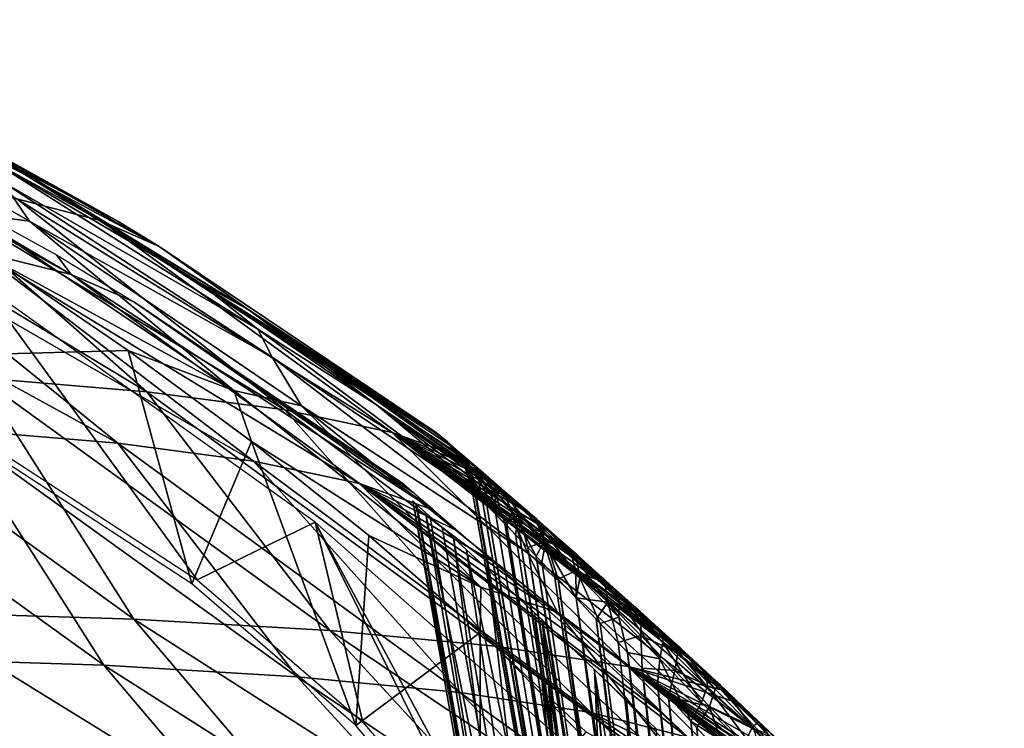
# Model space of a CAD drawing. Header units: millimetres. Extents: x -148 to 148, y -42 to 96.
# Tile 132 of 132: x 94 to 127, y 53 to 77. Entities that reach past the tile are written whole.
import ezdxf

# ---------------------------------------------------------------- set-up
doc = ezdxf.new("R2010")
doc.units = ezdxf.units.MM
doc.header["$LTSCALE"] = 127.314815
for name, color, linetype in [('164', 7, 'CONTINUOUS'), ('166', 7, 'CONTINUOUS'), ('171', 7, 'CONTINUOUS'), ('172', 7, 'CONTINUOUS'), ('186', 7, 'CONTINUOUS'), ('191', 7, 'CONTINUOUS'), ('192', 7, 'CONTINUOUS'), ('202', 7, 'CONTINUOUS'), ('207', 7, 'CONTINUOUS'), ('223', 7, 'CONTINUOUS'), ('238', 7, 'CONTINUOUS'), ('240', 7, 'CONTINUOUS'), ('241', 7, 'CONTINUOUS')]:
    doc.layers.add(name, color=color, linetype=linetype)

msp = doc.modelspace()

# ---------------------------------------------------------------- linework, layer by layer
at = {"layer": '164', "color": 40, "linetype": 'Continuous', "true_color": 0xfaa000}
for points in [[(84.706, 76.78, 8.036), (98.732, 69.277, 0), (97.371, 70.112, 0), (84.706, 76.78, 8.036)], [(96.815, 70.129, 8.608), (98.732, 69.277, 0), (84.706, 76.78, 8.036), (96.815, 70.129, 8.608)], [(94.027, 70.854, 17.19), (96.815, 70.129, 8.608), (84.706, 76.78, 8.036), (94.027, 70.854, 17.19)], [(86.728, 76.027, 0), (84.706, 76.78, 8.036), (97.371, 70.112, 0), (86.728, 76.027, 0)], [(85.946, 71.931, 33.934), (98.331, 64.469, 34.401), (90.393, 71.455, 25.66), (85.946, 71.931, 33.934)], [(92.817, 64.927, 43.706), (98.331, 64.469, 34.401), (85.946, 71.931, 33.934), (92.817, 64.927, 43.706)], [(90.393, 71.455, 25.66), (102.888, 63.866, 24.809), (94.027, 70.854, 17.19), (90.393, 71.455, 25.66)], [(98.331, 64.469, 34.401), (102.888, 63.866, 24.809), (90.393, 71.455, 25.66), (98.331, 64.469, 34.401)], [(102.888, 63.866, 24.809), (106.436, 63.116, 15.033), (94.027, 70.854, 17.19), (102.888, 63.866, 24.809)], [(94.027, 70.854, 17.19), (106.436, 63.116, 15.033), (96.815, 70.129, 8.608), (94.027, 70.854, 17.19)], [(106.436, 63.116, 15.033), (108.937, 62.218, 5.181), (96.815, 70.129, 8.608), (106.436, 63.116, 15.033)], [(107.9, 63.11, 0), (96.815, 70.129, 8.608), (108.009, 63.016, 1.709), (107.9, 63.11, 0)], [(98.732, 69.277, 0), (96.815, 70.129, 8.608), (107.9, 63.11, 0), (98.732, 69.277, 0)], [(96.815, 70.129, 8.608), (108.348, 62.725, 3.442), (108.009, 63.016, 1.709), (96.815, 70.129, 8.608)], [(108.937, 62.218, 5.181), (108.348, 62.725, 3.442), (96.815, 70.129, 8.608), (108.937, 62.218, 5.181)], [(90.466, 57.175, 63.75), (97.896, 56.945, 54.402), (86.404, 65.241, 52.624), (90.466, 57.175, 63.75)], [(86.404, 65.241, 52.624), (97.896, 56.945, 54.402), (92.817, 64.927, 43.706), (86.404, 65.241, 52.624)], [(97.896, 56.945, 54.402), (104.381, 56.57, 44.569), (92.817, 64.927, 43.706), (97.896, 56.945, 54.402)], [(92.817, 64.927, 43.706), (104.381, 56.57, 44.569), (98.331, 64.469, 34.401), (92.817, 64.927, 43.706)], [(104.381, 56.57, 44.569), (109.849, 56.048, 34.356), (98.331, 64.469, 34.401), (104.381, 56.57, 44.569)], [(98.331, 64.469, 34.401), (109.849, 56.048, 34.356), (102.888, 63.866, 24.809), (98.331, 64.469, 34.401)], [(102.888, 63.866, 24.809), (114.237, 55.377, 23.875), (106.436, 63.116, 15.033), (102.888, 63.866, 24.809)], [(109.849, 56.048, 34.356), (114.237, 55.377, 23.875), (102.888, 63.866, 24.809), (109.849, 56.048, 34.356)], [(109.343, 61.868, 6.067), (106.436, 63.116, 15.033), (109.818, 61.456, 6.936), (109.343, 61.868, 6.067)], [(108.942, 62.214, 5.192), (106.436, 63.116, 15.033), (109.343, 61.868, 6.067), (108.942, 62.214, 5.192)], [(108.937, 62.218, 5.181), (106.436, 63.116, 15.033), (108.942, 62.214, 5.192), (108.937, 62.218, 5.181)], [(109.818, 61.456, 6.936), (106.436, 63.116, 15.033), (110.372, 60.974, 7.795), (109.818, 61.456, 6.936)], [(114.404, 57.394, 11.685), (106.436, 63.116, 15.033), (115.481, 56.415, 12.328), (114.404, 57.394, 11.685)], [(113.424, 58.277, 10.987), (106.436, 63.116, 15.033), (114.404, 57.394, 11.685), (113.424, 58.277, 10.987)], [(113.352, 58.341, 10.931), (106.436, 63.116, 15.033), (113.424, 58.277, 10.987), (113.352, 58.341, 10.931)], [(112.532, 59.073, 10.241), (106.436, 63.116, 15.033), (113.352, 58.341, 10.931), (112.532, 59.073, 10.241)], [(111.727, 59.785, 9.455), (106.436, 63.116, 15.033), (112.532, 59.073, 10.241), (111.727, 59.785, 9.455)], [(111.008, 60.418, 8.637), (106.436, 63.116, 15.033), (111.727, 59.785, 9.455), (111.008, 60.418, 8.637)], [(110.372, 60.974, 7.795), (106.436, 63.116, 15.033), (111.008, 60.418, 8.637), (110.372, 60.974, 7.795)], [(114.237, 55.377, 23.875), (117.489, 54.558, 13.251), (106.436, 63.116, 15.033), (114.237, 55.377, 23.875)], [(106.436, 63.116, 15.033), (116.653, 55.335, 12.907), (115.481, 56.415, 12.328), (106.436, 63.116, 15.033)], [(117.489, 54.558, 13.251), (116.653, 55.335, 12.907), (106.436, 63.116, 15.033), (117.489, 54.558, 13.251)], [(82.173, 57.262, 72.511), (97.426, 48.034, 70.022), (90.466, 57.175, 63.75), (82.173, 57.262, 72.511)], [(88.219, 48.104, 79.629), (97.426, 48.034, 70.022), (82.173, 57.262, 72.511), (88.219, 48.104, 79.629)], [(90.466, 57.175, 63.75), (105.635, 47.82, 59.726), (97.896, 56.945, 54.402), (90.466, 57.175, 63.75)], [(97.426, 48.034, 70.022), (105.635, 47.82, 59.726), (90.466, 57.175, 63.75), (97.426, 48.034, 70.022)], [(97.896, 56.945, 54.402), (112.747, 47.457, 48.862), (104.381, 56.57, 44.569), (97.896, 56.945, 54.402)], [(105.635, 47.82, 59.726), (112.747, 47.457, 48.862), (97.896, 56.945, 54.402), (105.635, 47.82, 59.726)], [(104.381, 56.57, 44.569), (118.674, 46.944, 37.557), (109.849, 56.048, 34.356), (104.381, 56.57, 44.569)], [(112.747, 47.457, 48.862), (118.674, 46.944, 37.557), (104.381, 56.57, 44.569), (112.747, 47.457, 48.862)], [(118.674, 46.944, 37.557), (123.34, 46.279, 25.943), (109.849, 56.048, 34.356), (118.674, 46.944, 37.557)], [(109.849, 56.048, 34.356), (123.34, 46.279, 25.943), (114.237, 55.377, 23.875), (109.849, 56.048, 34.356)], [(123.34, 46.279, 25.943), (126.679, 45.458, 14.155), (114.237, 55.377, 23.875), (123.34, 46.279, 25.943)], [(126.679, 45.458, 14.155), (125.589, 46.598, 14.294), (114.237, 55.377, 23.875), (126.679, 45.458, 14.155)], [(114.237, 55.377, 23.875), (125.589, 46.598, 14.294), (124.485, 47.734, 14.369), (114.237, 55.377, 23.875)], [(122.324, 49.907, 14.326), (114.237, 55.377, 23.875), (123.394, 48.839, 14.379), (122.324, 49.907, 14.326)], [(122.117, 50.112, 14.309), (114.237, 55.377, 23.875), (122.324, 49.907, 14.326), (122.117, 50.112, 14.309)], [(121.279, 50.936, 14.214), (114.237, 55.377, 23.875), (122.117, 50.112, 14.309), (121.279, 50.936, 14.214)], [(120.267, 51.919, 14.045), (114.237, 55.377, 23.875), (121.279, 50.936, 14.214), (120.267, 51.919, 14.045)], [(119.297, 52.85, 13.825), (114.237, 55.377, 23.875), (120.267, 51.919, 14.045), (119.297, 52.85, 13.825)], [(117.923, 54.151, 13.409), (114.237, 55.377, 23.875), (119.297, 52.85, 13.825), (117.923, 54.151, 13.409)], [(117.489, 54.558, 13.251), (114.237, 55.377, 23.875), (117.923, 54.151, 13.409), (117.489, 54.558, 13.251)], [(123.394, 48.839, 14.379), (114.237, 55.377, 23.875), (124.485, 47.734, 14.369), (123.394, 48.839, 14.379)]]:
    msp.add_3dface(points, dxfattribs=at)
at = {"layer": '166', "color": 40, "linetype": 'Continuous', "true_color": 0xfaa000}
for points in [[(86.728, 76.027, 0), (97.371, 70.112, 0), (92.723, 72.664, -6.209), (86.728, 76.027, 0)], [(92.723, 72.664, -6.209), (98.732, 69.277, 0), (101.711, 67.168, -6.846), (92.723, 72.664, -6.209)], [(92.723, 72.664, -6.209), (101.711, 67.168, -6.846), (93.779, 71.982, -7.627), (92.723, 72.664, -6.209)], [(97.371, 70.112, 0), (98.732, 69.277, 0), (92.723, 72.664, -6.209), (97.371, 70.112, 0)], [(93.779, 71.982, -7.627), (101.711, 67.168, -6.846), (100.018, 68.115, -8.964), (93.779, 71.982, -7.627)], [(98.732, 69.277, 0), (107.9, 63.11, 0), (101.711, 67.168, -6.846), (98.732, 69.277, 0)], [(100.018, 68.115, -8.964), (101.711, 67.168, -6.846), (105.922, 64.033, -10.303), (100.018, 68.115, -8.964)], [(101.711, 67.168, -6.846), (107.9, 63.11, 0), (108.043, 62.986, -1.959), (101.711, 67.168, -6.846)], [(110.142, 61.174, -7.455), (101.711, 67.168, -6.846), (110.004, 61.294, -7.24), (110.142, 61.174, -7.455)], [(101.711, 67.168, -6.846), (110.142, 61.174, -7.455), (105.922, 64.033, -10.303), (101.711, 67.168, -6.846)], [(110.004, 61.294, -7.24), (101.711, 67.168, -6.846), (109.827, 61.448, -6.951), (110.004, 61.294, -7.24)], [(109.827, 61.448, -6.951), (101.711, 67.168, -6.846), (109.287, 61.916, -5.955), (109.827, 61.448, -6.951)], [(109.287, 61.916, -5.955), (101.711, 67.168, -6.846), (108.493, 62.601, -3.948), (109.287, 61.916, -5.955)], [(108.493, 62.601, -3.948), (101.711, 67.168, -6.846), (108.043, 62.986, -1.959), (108.493, 62.601, -3.948)], [(111.481, 59.756, -11.628), (105.922, 64.033, -10.303), (111.22, 60.232, -8.892), (111.481, 59.756, -11.628)], [(110.142, 61.174, -7.455), (110.47, 60.889, -7.933), (105.922, 64.033, -10.303), (110.142, 61.174, -7.455)], [(105.922, 64.033, -10.303), (110.47, 60.889, -7.933), (111.22, 60.232, -8.892), (105.922, 64.033, -10.303)], [(112.081, 59.473, -9.816), (111.481, 59.756, -11.628), (111.22, 60.232, -8.892), (112.081, 59.473, -9.816)], [(113.055, 58.607, -10.693), (111.481, 59.756, -11.628), (112.081, 59.473, -9.816), (113.055, 58.607, -10.693)], [(114.144, 57.629, -11.511), (111.481, 59.756, -11.628), (113.055, 58.607, -10.693), (114.144, 57.629, -11.511)], [(115.356, 56.528, -12.26), (111.481, 59.756, -11.628), (114.144, 57.629, -11.511), (115.356, 56.528, -12.26)], [(116.695, 55.296, -12.926), (111.481, 59.756, -11.628), (115.356, 56.528, -12.26), (116.695, 55.296, -12.926)]]:
    msp.add_3dface(points, dxfattribs=at)
at = {"layer": '171', "color": 40, "linetype": 'Continuous', "true_color": 0xfaa000}
for points in [[(109.088, 61.205, 0), (109.17, 61.122, 1.287), (117.427, 13.913), (109.088, 61.205, 0)], [(117.427, 13.913), (109.17, 61.122, 1.287), (117.465, 13.913, 0.554), (117.427, 13.913)], [(109.17, 61.122, 1.287), (109.422, 60.863, 2.592), (117.465, 13.913, 0.554), (109.17, 61.122, 1.287)], [(117.465, 13.913, 0.554), (109.422, 60.863, 2.592), (117.578, 13.913, 1.108), (117.465, 13.913, 0.554)], [(109.422, 60.863, 2.592), (109.862, 60.411, 3.907), (117.578, 13.913, 1.108), (109.422, 60.863, 2.592)], [(109.862, 60.411, 3.907), (110.16, 60.105, 4.567), (117.578, 13.913, 1.108), (109.862, 60.411, 3.907)], [(117.578, 13.913, 1.108), (110.16, 60.105, 4.567), (117.771, 13.913, 1.661), (117.578, 13.913, 1.108)], [(110.16, 60.105, 4.567), (110.512, 59.741, 5.221), (117.771, 13.913, 1.661), (110.16, 60.105, 4.567)], [(110.512, 59.741, 5.221), (110.921, 59.317, 5.869), (117.771, 13.913, 1.661), (110.512, 59.741, 5.221)], [(117.771, 13.913, 1.661), (110.921, 59.317, 5.869), (118.049, 13.913, 2.212), (117.771, 13.913, 1.661)], [(110.921, 59.317, 5.869), (111.391, 58.828, 6.507), (118.049, 13.913, 2.212), (110.921, 59.317, 5.869)], [(111.391, 58.828, 6.507), (111.923, 58.272, 7.128), (118.049, 13.913, 2.212), (111.391, 58.828, 6.507)], [(111.923, 58.272, 7.128), (112.519, 57.646, 7.728), (118.418, 13.913, 2.757), (111.923, 58.272, 7.128)], [(118.049, 13.913, 2.212), (111.923, 58.272, 7.128), (118.418, 13.913, 2.757), (118.049, 13.913, 2.212)], [(112.519, 57.646, 7.728), (113.18, 56.947, 8.301), (118.418, 13.913, 2.757), (112.519, 57.646, 7.728)], [(113.18, 56.947, 8.301), (113.907, 56.173, 8.841), (118.886, 13.913, 3.29), (113.18, 56.947, 8.301)], [(118.418, 13.913, 2.757), (113.18, 56.947, 8.301), (118.886, 13.913, 3.29), (118.418, 13.913, 2.757)], [(113.907, 56.173, 8.841), (114.702, 55.32, 9.343), (118.886, 13.913, 3.29), (113.907, 56.173, 8.841)], [(118.886, 13.913, 3.29), (114.702, 55.32, 9.343), (119.461, 13.913, 3.802), (118.886, 13.913, 3.29)], [(114.702, 55.32, 9.343), (115.573, 54.378, 9.802), (119.461, 13.913, 3.802), (114.702, 55.32, 9.343)], [(119.461, 13.913, 3.802), (115.573, 54.378, 9.802), (120.148, 13.913, 4.279), (119.461, 13.913, 3.802)], [(115.573, 54.378, 9.802), (116.515, 53.348, 10.209), (120.148, 13.913, 4.279), (115.573, 54.378, 9.802)], [(116.515, 53.348, 10.209), (117.533, 52.221, 10.555), (120.148, 13.913, 4.279), (116.515, 53.348, 10.209)]]:
    msp.add_3dface(points, dxfattribs=at)
at = {"layer": '172', "color": 40, "linetype": 'Continuous', "true_color": 0xfaa000}
for points in [[(109.088, 61.205, 0), (117.427, 13.913), (117.465, 13.913, -0.554), (109.088, 61.205, 0)], [(109.206, 61.085, -1.546), (109.088, 61.205, 0), (117.465, 13.913, -0.554), (109.206, 61.085, -1.546)], [(109.574, 60.707, -3.115), (109.206, 61.085, -1.546), (117.465, 13.913, -0.554), (109.574, 60.707, -3.115)], [(110.225, 60.037, -4.697), (109.574, 60.707, -3.115), (117.578, 13.913, -1.108), (110.225, 60.037, -4.697)], [(117.578, 13.913, -1.108), (109.574, 60.707, -3.115), (117.465, 13.913, -0.554), (117.578, 13.913, -1.108)], [(110.668, 59.58, -5.481), (110.225, 60.037, -4.697), (117.771, 13.913, -1.661), (110.668, 59.58, -5.481)], [(117.771, 13.913, -1.661), (110.225, 60.037, -4.697), (117.578, 13.913, -1.108), (117.771, 13.913, -1.661)], [(118.049, 13.913, -2.212), (110.668, 59.58, -5.481), (117.771, 13.913, -1.661), (118.049, 13.913, -2.212)], [(111.195, 59.032, -6.252), (110.668, 59.58, -5.481), (118.049, 13.913, -2.212), (111.195, 59.032, -6.252)], [(111.811, 58.39, -7.004), (111.195, 59.032, -6.252), (118.418, 13.913, -2.757), (111.811, 58.39, -7.004)], [(118.418, 13.913, -2.757), (111.195, 59.032, -6.252), (118.049, 13.913, -2.212), (118.418, 13.913, -2.757)], [(112.518, 57.647, -7.727), (111.811, 58.39, -7.004), (118.418, 13.913, -2.757), (112.518, 57.647, -7.727)], [(113.319, 56.8, -8.411), (112.518, 57.647, -7.727), (118.886, 13.913, -3.29), (113.319, 56.8, -8.411)], [(118.886, 13.913, -3.29), (112.518, 57.647, -7.727), (118.418, 13.913, -2.757), (118.886, 13.913, -3.29)], [(114.215, 55.844, -9.045), (113.319, 56.8, -8.411), (118.886, 13.913, -3.29), (114.215, 55.844, -9.045)], [(115.214, 54.767, -9.623), (114.215, 55.844, -9.045), (119.461, 13.913, -3.802), (115.214, 54.767, -9.623)], [(119.461, 13.913, -3.802), (114.215, 55.844, -9.045), (118.886, 13.913, -3.29), (119.461, 13.913, -3.802)], [(116.319, 53.563, -10.131), (115.214, 54.767, -9.623), (120.148, 13.913, -4.279), (116.319, 53.563, -10.131)], [(120.148, 13.913, -4.279), (115.214, 54.767, -9.623), (119.461, 13.913, -3.802), (120.148, 13.913, -4.279)], [(118.178, 51.481, -10.726), (116.319, 53.563, -10.131), (120.945, 13.913, -4.707), (118.178, 51.481, -10.726)], [(120.945, 13.913, -4.707), (116.319, 53.563, -10.131), (120.148, 13.913, -4.279), (120.945, 13.913, -4.707)]]:
    msp.add_3dface(points, dxfattribs=at)
at = {"layer": '186', "color": 40, "linetype": 'Continuous', "true_color": 0xfaa000}
for points in [[(95.828, 68.345, 9.11), (92.774, 69.104, 18.192), (84.148, 74.827, 7.954), (95.828, 68.345, 9.11)], [(86.15, 74.077, 0), (95.828, 68.345, 9.11), (84.148, 74.827, 7.954), (86.15, 74.077, 0)], [(95.338, 69.001, 0), (95.828, 68.345, 9.11), (86.15, 74.077, 0), (95.338, 69.001, 0)], [(97.369, 62.765, 33.964), (91.94, 63.221, 43.118), (83.827, 70.199, 35.853), (97.369, 62.765, 33.964)], [(88.76, 69.722, 27.141), (97.369, 62.765, 33.964), (83.827, 70.199, 35.853), (88.76, 69.722, 27.141)], [(92.774, 69.104, 18.192), (101.857, 62.168, 24.536), (88.76, 69.722, 27.141), (92.774, 69.104, 18.192)], [(101.857, 62.168, 24.536), (97.369, 62.765, 33.964), (88.76, 69.722, 27.141), (101.857, 62.168, 24.536)], [(95.828, 68.345, 9.11), (105.356, 61.428, 14.934), (92.774, 69.104, 18.192), (95.828, 68.345, 9.11)], [(105.356, 61.428, 14.934), (101.857, 62.168, 24.536), (92.774, 69.104, 18.192), (105.356, 61.428, 14.934)], [(97.892, 67.444, 0), (95.828, 68.345, 9.11), (95.338, 69.001, 0), (97.892, 67.444, 0)], [(97.892, 67.444, 0), (107.822, 60.548, 5.282), (95.828, 68.345, 9.11), (97.892, 67.444, 0)], [(107.822, 60.548, 5.282), (105.356, 61.428, 14.934), (95.828, 68.345, 9.11), (107.822, 60.548, 5.282)], [(106.722, 61.493, 0), (106.831, 61.399, 1.692), (97.892, 67.444, 0), (106.722, 61.493, 0)], [(106.831, 61.399, 1.692), (107.171, 61.108, 3.414), (97.892, 67.444, 0), (106.831, 61.399, 1.692)], [(107.171, 61.108, 3.414), (107.759, 60.602, 5.135), (97.892, 67.444, 0), (107.171, 61.108, 3.414)], [(107.759, 60.602, 5.135), (107.822, 60.548, 5.282), (97.892, 67.444, 0), (107.759, 60.602, 5.135)], [(91.94, 63.221, 43.118), (96.901, 55.416, 53.572), (85.627, 63.536, 51.898), (91.94, 63.221, 43.118)], [(96.901, 55.416, 53.572), (89.571, 55.65, 62.803), (85.627, 63.536, 51.898), (96.901, 55.416, 53.572)], [(97.369, 62.765, 33.964), (103.296, 55.039, 43.868), (91.94, 63.221, 43.118), (97.369, 62.765, 33.964)], [(103.296, 55.039, 43.868), (96.901, 55.416, 53.572), (91.94, 63.221, 43.118), (103.296, 55.039, 43.868)], [(101.857, 62.168, 24.536), (108.686, 54.518, 33.797), (97.369, 62.765, 33.964), (101.857, 62.168, 24.536)], [(108.686, 54.518, 33.797), (103.296, 55.039, 43.868), (97.369, 62.765, 33.964), (108.686, 54.518, 33.797)], [(105.356, 61.428, 14.934), (113.008, 53.851, 23.47), (101.857, 62.168, 24.536), (105.356, 61.428, 14.934)], [(113.008, 53.851, 23.47), (108.686, 54.518, 33.797), (101.857, 62.168, 24.536), (113.008, 53.851, 23.47)], [(113.106, 55.885, 11.487), (115.299, 53.878, 12.686), (105.356, 61.428, 14.934), (113.106, 55.885, 11.487)], [(107.822, 60.548, 5.282), (108.62, 59.857, 6.84), (105.356, 61.428, 14.934), (107.822, 60.548, 5.282)], [(111.276, 57.525, 10.074), (113.106, 55.885, 11.487), (105.356, 61.428, 14.934), (111.276, 57.525, 10.074)], [(109.786, 58.84, 8.505), (111.276, 57.525, 10.074), (105.356, 61.428, 14.934), (109.786, 58.84, 8.505)], [(108.62, 59.857, 6.84), (109.786, 58.84, 8.505), (105.356, 61.428, 14.934), (108.62, 59.857, 6.84)], [(115.299, 53.878, 12.686), (116.197, 53.043, 13.056), (105.356, 61.428, 14.934), (115.299, 53.878, 12.686)], [(116.197, 53.043, 13.056), (113.008, 53.851, 23.47), (105.356, 61.428, 14.934), (116.197, 53.043, 13.056)], [(89.571, 55.65, 62.803), (96.356, 46.724, 68.946), (81.387, 55.743, 71.46), (89.571, 55.65, 62.803)], [(96.356, 46.724, 68.946), (87.271, 46.8, 78.436), (81.387, 55.743, 71.46), (96.356, 46.724, 68.946)], [(96.901, 55.416, 53.572), (104.455, 46.504, 58.781), (89.571, 55.65, 62.803), (96.901, 55.416, 53.572)], [(104.455, 46.504, 58.781), (96.356, 46.724, 68.946), (89.571, 55.65, 62.803), (104.455, 46.504, 58.781)], [(103.296, 55.039, 43.868), (111.468, 46.139, 48.062), (96.901, 55.416, 53.572), (103.296, 55.039, 43.868)], [(111.468, 46.139, 48.062), (104.455, 46.504, 58.781), (96.901, 55.416, 53.572), (111.468, 46.139, 48.062)], [(108.686, 54.518, 33.797), (117.309, 45.627, 36.916), (103.296, 55.039, 43.868), (108.686, 54.518, 33.797)], [(117.309, 45.627, 36.916), (111.468, 46.139, 48.062), (103.296, 55.039, 43.868), (117.309, 45.627, 36.916)], [(113.008, 53.851, 23.47), (121.903, 44.965, 25.476), (108.686, 54.518, 33.797), (113.008, 53.851, 23.47)], [(121.903, 44.965, 25.476), (117.309, 45.627, 36.916), (108.686, 54.518, 33.797), (121.903, 44.965, 25.476)], [(116.197, 53.043, 13.056), (117.876, 51.458, 13.59), (113.008, 53.851, 23.47), (116.197, 53.043, 13.056)], [(117.876, 51.458, 13.59), (120.827, 48.593, 14.093), (113.008, 53.851, 23.47), (117.876, 51.458, 13.59)], [(120.827, 48.593, 14.093), (121.903, 44.965, 25.476), (113.008, 53.851, 23.47), (120.827, 48.593, 14.093)]]:
    msp.add_3dface(points, dxfattribs=at)
at = {"layer": '191', "color": 40, "linetype": 'Continuous', "true_color": 0xfaa000}
for points in [[(110.911, 39.353, 0), (111.149, 39.353, 2.239), (107.119, 60.858, 0), (110.911, 39.353, 0)], [(107.119, 60.858, 0), (111.149, 39.353, 2.239), (107.221, 60.765, 1.571), (107.119, 60.858, 0)], [(107.221, 60.765, 1.571), (111.149, 39.353, 2.239), (107.54, 60.476, 3.171), (107.221, 60.765, 1.571)], [(111.149, 39.353, 2.239), (111.864, 39.353, 4.417), (107.54, 60.476, 3.171), (111.149, 39.353, 2.239)], [(107.54, 60.476, 3.171), (111.864, 39.353, 4.417), (108.092, 59.974, 4.768), (107.54, 60.476, 3.171)], [(108.092, 59.974, 4.768), (111.864, 39.353, 4.417), (108.901, 59.234, 6.351), (108.092, 59.974, 4.768)], [(111.864, 39.353, 4.417), (113.059, 39.353, 6.472), (108.901, 59.234, 6.351), (111.864, 39.353, 4.417)], [(108.901, 59.234, 6.351), (113.059, 39.353, 6.472), (109.995, 58.225, 7.894), (108.901, 59.234, 6.351)], [(109.995, 58.225, 7.894), (113.059, 39.353, 6.472), (111.396, 56.919, 9.347), (109.995, 58.225, 7.894)], [(111.396, 56.919, 9.347), (114.738, 39.353, 8.337), (113.116, 55.291, 10.654), (111.396, 56.919, 9.347)], [(113.059, 39.353, 6.472), (113.838, 39.353, 7.433), (111.396, 56.919, 9.347), (113.059, 39.353, 6.472)], [(113.838, 39.353, 7.433), (114.738, 39.353, 8.337), (111.396, 56.919, 9.347), (113.838, 39.353, 7.433)], [(113.116, 55.291, 10.654), (115.759, 39.353, 9.173), (115.179, 53.3, 11.758), (113.116, 55.291, 10.654)], [(114.738, 39.353, 8.337), (115.759, 39.353, 9.173), (113.116, 55.291, 10.654), (114.738, 39.353, 8.337)]]:
    msp.add_3dface(points, dxfattribs=at)
at = {"layer": '192', "color": 40, "linetype": 'Continuous', "true_color": 0xfaa000}
for points in [[(110.911, 39.353, 0), (107.119, 60.858, 0), (107.259, 60.731, -1.839), (110.911, 39.353, 0)], [(107.259, 60.731, -1.839), (107.698, 60.333, -3.706), (111.149, 39.353, -2.239), (107.259, 60.731, -1.839)], [(110.911, 39.353, 0), (107.259, 60.731, -1.839), (111.149, 39.353, -2.239), (110.911, 39.353, 0)], [(107.698, 60.333, -3.706), (108.465, 59.634, -5.567), (111.149, 39.353, -2.239), (107.698, 60.333, -3.706)], [(108.465, 59.634, -5.567), (109.601, 58.59, -7.392), (111.864, 39.353, -4.417), (108.465, 59.634, -5.567)], [(111.149, 39.353, -2.239), (108.465, 59.634, -5.567), (111.864, 39.353, -4.417), (111.149, 39.353, -2.239)], [(109.601, 58.59, -7.392), (111.147, 57.152, -9.12), (113.059, 39.353, -6.472), (109.601, 58.59, -7.392)], [(111.864, 39.353, -4.417), (109.601, 58.59, -7.392), (113.059, 39.353, -6.472), (111.864, 39.353, -4.417)], [(111.147, 57.152, -9.12), (113.127, 55.281, -10.661), (113.838, 39.353, -7.433), (111.147, 57.152, -9.12)], [(113.059, 39.353, -6.472), (111.147, 57.152, -9.12), (113.838, 39.353, -7.433), (113.059, 39.353, -6.472)], [(113.127, 55.281, -10.661), (114.183, 54.226, -11.269), (114.738, 39.353, -8.337), (113.127, 55.281, -10.661)], [(113.838, 39.353, -7.433), (113.127, 55.281, -10.661), (114.738, 39.353, -8.337), (113.838, 39.353, -7.433)], [(114.183, 54.226, -11.269), (115.585, 52.772, -11.901), (115.759, 39.353, -9.173), (114.183, 54.226, -11.269)], [(114.738, 39.353, -8.337), (114.183, 54.226, -11.269), (115.759, 39.353, -9.173), (114.738, 39.353, -8.337)]]:
    msp.add_3dface(points, dxfattribs=at)
at = {"layer": '202', "color": 40, "linetype": 'Continuous', "true_color": 0xfaa000}
for points in [[(97.711, 65.835, -12.06), (88.37, 65.582, -10.785), (93.445, 68.745, -10.931), (97.711, 65.835, -12.06)], [(99.81, 58.118, -13.733), (88.37, 65.582, -10.785), (97.711, 65.835, -12.06), (99.81, 58.118, -13.733)], [(101.785, 62.819, -13.192), (99.81, 58.118, -13.733), (97.711, 65.835, -12.06), (101.785, 62.819, -13.192)], [(105.233, 53.426, -15.367), (99.81, 58.118, -13.733), (101.785, 62.819, -13.192), (105.233, 53.426, -15.367)], [(105.664, 59.707, -14.321), (105.233, 53.426, -15.367), (101.785, 62.819, -13.192), (105.664, 59.707, -14.321)], [(109.35, 56.504, -15.442), (105.233, 53.426, -15.367), (105.664, 59.707, -14.321), (109.35, 56.504, -15.442)], [(109.356, 48.53, -16.851), (105.233, 53.426, -15.367), (109.35, 56.504, -15.442), (109.356, 48.53, -16.851)], [(112.841, 53.218, -16.549), (109.356, 48.53, -16.851), (109.35, 56.504, -15.442), (112.841, 53.218, -16.549)]]:
    msp.add_3dface(points, dxfattribs=at)
at = {"layer": '207', "color": 40, "linetype": 'Continuous', "true_color": 0xfaa000}
for points in [[(89.055, 65.36, -8.868), (99.992, 58.241, -11.685), (92.884, 68.019, -8.93), (89.055, 65.36, -8.868)], [(92.884, 68.019, -8.93), (99.992, 58.241, -11.685), (103.895, 60.155, -11.924), (92.884, 68.019, -8.93)], [(99.992, 58.241, -11.685), (105.469, 53.535, -13.33), (103.895, 60.155, -11.924), (99.992, 58.241, -11.685)], [(105.469, 53.535, -13.33), (109.635, 48.618, -14.825), (103.895, 60.155, -11.924), (105.469, 53.535, -13.33)], [(103.895, 60.155, -11.924), (112.652, 43.847, -16.121), (113.515, 51.65, -14.874), (103.895, 60.155, -11.924)], [(109.635, 48.618, -14.825), (112.652, 43.847, -16.121), (103.895, 60.155, -11.924), (109.635, 48.618, -14.825)]]:
    msp.add_3dface(points, dxfattribs=at)
at = {"layer": '223', "color": 40, "linetype": 'Continuous', "true_color": 0xfaa000}
for points in [[(94.445, 70.115, -10.309), (92.526, 70.367, -10.386), (85.001, 75.538, -8.113), (94.445, 70.115, -10.309)], [(94.445, 70.115, -10.309), (85.001, 75.538, -8.113), (93.552, 71.415, -9.353), (94.445, 70.115, -10.309)], [(93.779, 71.982, -7.627), (100.018, 68.115, -8.964), (93.112, 72.167, -8.395), (93.779, 71.982, -7.627)], [(93.112, 72.167, -8.395), (101.992, 66.54, -10.43), (93.552, 71.415, -9.353), (93.112, 72.167, -8.395)], [(93.112, 72.167, -8.395), (100.018, 68.115, -8.964), (101.992, 66.54, -10.43), (93.112, 72.167, -8.395)], [(101.992, 66.54, -10.43), (102.466, 65.611, -11.523), (93.552, 71.415, -9.353), (101.992, 66.54, -10.43)], [(102.466, 65.611, -11.523), (94.445, 70.115, -10.309), (93.552, 71.415, -9.353), (102.466, 65.611, -11.523)], [(101.199, 64.511, -12.658), (93.445, 68.745, -10.931), (92.526, 70.367, -10.386), (101.199, 64.511, -12.658)], [(101.199, 64.511, -12.658), (92.526, 70.367, -10.386), (94.445, 70.115, -10.309), (101.199, 64.511, -12.658)], [(103.437, 63.997, -12.63), (101.199, 64.511, -12.658), (94.445, 70.115, -10.309), (103.437, 63.997, -12.63)], [(103.437, 63.997, -12.63), (94.445, 70.115, -10.309), (102.466, 65.611, -11.523), (103.437, 63.997, -12.63)], [(97.711, 65.835, -12.06), (93.445, 68.745, -10.931), (101.199, 64.511, -12.658), (97.711, 65.835, -12.06)], [(100.018, 68.115, -8.964), (105.922, 64.033, -10.303), (101.992, 66.54, -10.43), (100.018, 68.115, -8.964)], [(101.992, 66.54, -10.43), (110.439, 60.26, -12.534), (102.466, 65.611, -11.523), (101.992, 66.54, -10.43)], [(101.992, 66.54, -10.43), (105.922, 64.033, -10.303), (110.439, 60.26, -12.534), (101.992, 66.54, -10.43)], [(101.785, 62.819, -13.192), (97.711, 65.835, -12.06), (101.199, 64.511, -12.658), (101.785, 62.819, -13.192)], [(110.439, 60.26, -12.534), (110.914, 59.135, -13.77), (102.466, 65.611, -11.523), (110.439, 60.26, -12.534)], [(110.914, 59.135, -13.77), (103.437, 63.997, -12.63), (102.466, 65.611, -11.523), (110.914, 59.135, -13.77)], [(109.373, 57.999, -15.012), (101.785, 62.819, -13.192), (101.199, 64.511, -12.658), (109.373, 57.999, -15.012)], [(109.373, 57.999, -15.012), (101.199, 64.511, -12.658), (103.437, 63.997, -12.63), (109.373, 57.999, -15.012)], [(111.905, 57.172, -15.029), (109.373, 57.999, -15.012), (103.437, 63.997, -12.63), (111.905, 57.172, -15.029)], [(111.905, 57.172, -15.029), (103.437, 63.997, -12.63), (110.914, 59.135, -13.77), (111.905, 57.172, -15.029)], [(105.922, 64.033, -10.303), (111.481, 59.756, -11.628), (110.439, 60.26, -12.534), (105.922, 64.033, -10.303)], [(105.664, 59.707, -14.321), (101.785, 62.819, -13.192), (109.373, 57.999, -15.012), (105.664, 59.707, -14.321)], [(118.385, 53.316, -14.663), (110.439, 60.26, -12.534), (117.652, 54.33, -13.635), (118.385, 53.316, -14.663)], [(110.439, 60.26, -12.534), (118.385, 53.316, -14.663), (110.914, 59.135, -13.77), (110.439, 60.26, -12.534)], [(111.481, 59.756, -11.628), (116.695, 55.296, -12.926), (110.439, 60.26, -12.534), (111.481, 59.756, -11.628)], [(110.439, 60.26, -12.534), (116.695, 55.296, -12.926), (117.652, 54.33, -13.635), (110.439, 60.26, -12.534)], [(109.35, 56.504, -15.442), (105.664, 59.707, -14.321), (109.373, 57.999, -15.012), (109.35, 56.504, -15.442)], [(118.385, 53.316, -14.663), (118.821, 51.975, -16.044), (110.914, 59.135, -13.77), (118.385, 53.316, -14.663)], [(118.821, 51.975, -16.044), (111.905, 57.172, -15.029), (110.914, 59.135, -13.77), (118.821, 51.975, -16.044)], [(116.972, 50.83, -17.4), (109.35, 56.504, -15.442), (109.373, 57.999, -15.012), (116.972, 50.83, -17.4)], [(116.972, 50.83, -17.4), (109.373, 57.999, -15.012), (111.905, 57.172, -15.029), (116.972, 50.83, -17.4)], [(119.764, 49.631, -17.451), (116.972, 50.83, -17.4), (111.905, 57.172, -15.029), (119.764, 49.631, -17.451)], [(119.764, 49.631, -17.451), (111.905, 57.172, -15.029), (118.821, 51.975, -16.044), (119.764, 49.631, -17.451)], [(112.841, 53.218, -16.549), (109.35, 56.504, -15.442), (116.972, 50.83, -17.4), (112.841, 53.218, -16.549)], [(118.831, 53.164, -14.147), (118.385, 53.316, -14.663), (117.652, 54.33, -13.635), (118.831, 53.164, -14.147)]]:
    msp.add_3dface(points, dxfattribs=at)
at = {"layer": '238', "color": 40, "linetype": 'Continuous', "true_color": 0xfaa000}
for points in [[(107.9, 63.11, 0), (108.009, 63.016, 1.709), (108.089, 62.96, 0), (107.9, 63.11, 0)], [(108.009, 63.016, 1.709), (108.348, 62.725, 3.442), (108.242, 62.829, 1.874), (108.009, 63.016, 1.709)], [(108.089, 62.96, 0), (108.009, 63.016, 1.709), (108.242, 62.829, 1.874), (108.089, 62.96, 0)], [(108.089, 62.96, 0), (108.242, 62.829, 1.874), (108.311, 62.748, 0), (108.089, 62.96, 0)], [(108.242, 62.829, 1.874), (108.68, 62.451, 3.658), (108.875, 62.042, 1.684), (108.242, 62.829, 1.874)], [(108.311, 62.748, 0), (108.242, 62.829, 1.874), (108.456, 62.584, 0), (108.311, 62.748, 0)], [(108.456, 62.584, 0), (108.242, 62.829, 1.874), (108.742, 62.166, 0), (108.456, 62.584, 0)], [(108.742, 62.166, 0), (108.242, 62.829, 1.874), (108.875, 62.042, 1.684), (108.742, 62.166, 0)], [(108.242, 62.829, 1.874), (108.348, 62.725, 3.442), (108.68, 62.451, 3.658), (108.242, 62.829, 1.874)], [(108.348, 62.725, 3.442), (108.937, 62.218, 5.181), (108.68, 62.451, 3.658), (108.348, 62.725, 3.442)], [(108.68, 62.451, 3.658), (109.36, 61.86, 5.287), (109.259, 61.683, 3.295), (108.68, 62.451, 3.658)], [(108.875, 62.042, 1.684), (108.68, 62.451, 3.658), (109.259, 61.683, 3.295), (108.875, 62.042, 1.684)], [(108.937, 62.218, 5.181), (108.942, 62.214, 5.192), (108.68, 62.451, 3.658), (108.937, 62.218, 5.181)], [(108.68, 62.451, 3.658), (108.942, 62.214, 5.192), (109.36, 61.86, 5.287), (108.68, 62.451, 3.658)], [(108.942, 62.214, 5.192), (109.343, 61.868, 6.067), (109.36, 61.86, 5.287), (108.942, 62.214, 5.192)], [(108.742, 62.166, 0), (108.875, 62.042, 1.684), (108.814, 62.033, 0), (108.742, 62.166, 0)], [(108.814, 62.033, 0), (108.875, 62.042, 1.684), (108.861, 61.935, 0), (108.814, 62.033, 0)], [(108.875, 62.042, 1.684), (109.088, 61.205, 0), (108.861, 61.935, 0), (108.875, 62.042, 1.684)], [(109.17, 61.122, 1.287), (109.088, 61.205, 0), (108.875, 62.042, 1.684), (109.17, 61.122, 1.287)], [(109.422, 60.863, 2.592), (108.875, 62.042, 1.684), (109.259, 61.683, 3.295), (109.422, 60.863, 2.592)], [(109.422, 60.863, 2.592), (109.17, 61.122, 1.287), (108.875, 62.042, 1.684), (109.422, 60.863, 2.592)], [(109.259, 61.683, 3.295), (109.36, 61.86, 5.287), (109.857, 61.118, 4.778), (109.259, 61.683, 3.295)], [(109.343, 61.868, 6.067), (109.818, 61.456, 6.936), (109.36, 61.86, 5.287), (109.343, 61.868, 6.067)], [(109.36, 61.86, 5.287), (110.226, 61.097, 6.727), (109.857, 61.118, 4.778), (109.36, 61.86, 5.287)], [(109.36, 61.86, 5.287), (109.818, 61.456, 6.936), (110.226, 61.097, 6.727), (109.36, 61.86, 5.287)], [(109.862, 60.411, 3.907), (109.422, 60.863, 2.592), (109.259, 61.683, 3.295), (109.862, 60.411, 3.907)], [(109.862, 60.411, 3.907), (109.259, 61.683, 3.295), (109.857, 61.118, 4.778), (109.862, 60.411, 3.907)], [(109.818, 61.456, 6.936), (110.372, 60.974, 7.795), (110.226, 61.097, 6.727), (109.818, 61.456, 6.936)], [(109.857, 61.118, 4.778), (110.226, 61.097, 6.727), (110.626, 60.385, 6.104), (109.857, 61.118, 4.778)], [(110.16, 60.105, 4.567), (109.862, 60.411, 3.907), (109.857, 61.118, 4.778), (110.16, 60.105, 4.567)], [(110.16, 60.105, 4.567), (109.857, 61.118, 4.778), (110.626, 60.385, 6.104), (110.16, 60.105, 4.567)], [(110.226, 61.097, 6.727), (111.226, 60.203, 7.971), (110.626, 60.385, 6.104), (110.226, 61.097, 6.727)], [(110.226, 61.097, 6.727), (110.372, 60.974, 7.795), (111.226, 60.203, 7.971), (110.226, 61.097, 6.727)], [(110.372, 60.974, 7.795), (111.008, 60.418, 8.637), (111.226, 60.203, 7.971), (110.372, 60.974, 7.795)], [(110.512, 59.741, 5.221), (110.16, 60.105, 4.567), (110.626, 60.385, 6.104), (110.512, 59.741, 5.221)], [(110.921, 59.317, 5.869), (110.512, 59.741, 5.221), (110.626, 60.385, 6.104), (110.921, 59.317, 5.869)], [(110.626, 60.385, 6.104), (111.226, 60.203, 7.971), (111.522, 59.52, 7.263), (110.626, 60.385, 6.104)], [(110.921, 59.317, 5.869), (110.626, 60.385, 6.104), (111.522, 59.52, 7.263), (110.921, 59.317, 5.869)], [(111.008, 60.418, 8.637), (111.727, 59.785, 9.455), (111.226, 60.203, 7.971), (111.008, 60.418, 8.637)], [(111.226, 60.203, 7.971), (112.319, 59.208, 9.026), (111.522, 59.52, 7.263), (111.226, 60.203, 7.971)], [(111.226, 60.203, 7.971), (111.727, 59.785, 9.455), (112.319, 59.208, 9.026), (111.226, 60.203, 7.971)], [(111.727, 59.785, 9.455), (112.532, 59.073, 10.241), (112.319, 59.208, 9.026), (111.727, 59.785, 9.455)], [(111.391, 58.828, 6.507), (110.921, 59.317, 5.869), (111.522, 59.52, 7.263), (111.391, 58.828, 6.507)], [(111.923, 58.272, 7.128), (111.391, 58.828, 6.507), (111.522, 59.52, 7.263), (111.923, 58.272, 7.128)], [(111.522, 59.52, 7.263), (112.319, 59.208, 9.026), (112.511, 58.553, 8.259), (111.522, 59.52, 7.263)], [(111.923, 58.272, 7.128), (111.522, 59.52, 7.263), (112.511, 58.553, 8.259), (111.923, 58.272, 7.128)], [(112.319, 59.208, 9.026), (113.474, 58.137, 9.907), (112.511, 58.553, 8.259), (112.319, 59.208, 9.026)], [(112.319, 59.208, 9.026), (112.532, 59.073, 10.241), (113.474, 58.137, 9.907), (112.319, 59.208, 9.026)], [(112.532, 59.073, 10.241), (113.352, 58.341, 10.931), (113.474, 58.137, 9.907), (112.532, 59.073, 10.241)], [(112.519, 57.646, 7.728), (111.923, 58.272, 7.128), (112.511, 58.553, 8.259), (112.519, 57.646, 7.728)], [(112.511, 58.553, 8.259), (113.474, 58.137, 9.907), (113.565, 57.506, 9.1), (112.511, 58.553, 8.259)], [(112.519, 57.646, 7.728), (112.511, 58.553, 8.259), (113.565, 57.506, 9.1), (112.519, 57.646, 7.728)], [(113.474, 58.137, 9.907), (113.352, 58.341, 10.931), (114.67, 57.007, 10.627), (113.474, 58.137, 9.907)], [(113.352, 58.341, 10.931), (114.641, 57.195, 11.658), (114.67, 57.007, 10.627), (113.352, 58.341, 10.931)], [(113.352, 58.341, 10.931), (113.424, 58.277, 10.987), (114.641, 57.195, 11.658), (113.352, 58.341, 10.931)], [(113.424, 58.277, 10.987), (114.404, 57.394, 11.685), (114.641, 57.195, 11.658), (113.424, 58.277, 10.987)], [(113.474, 58.137, 9.907), (114.67, 57.007, 10.627), (113.565, 57.506, 9.1), (113.474, 58.137, 9.907)], [(113.18, 56.947, 8.301), (112.519, 57.646, 7.728), (113.565, 57.506, 9.1), (113.18, 56.947, 8.301)], [(113.907, 56.173, 8.841), (113.18, 56.947, 8.301), (113.565, 57.506, 9.1), (113.907, 56.173, 8.841)], [(113.565, 57.506, 9.1), (114.67, 57.007, 10.627), (114.663, 56.399, 9.799), (113.565, 57.506, 9.1)], [(113.907, 56.173, 8.841), (113.565, 57.506, 9.1), (114.663, 56.399, 9.799), (113.907, 56.173, 8.841)], [(114.404, 57.394, 11.685), (115.481, 56.415, 12.328), (114.641, 57.195, 11.658), (114.404, 57.394, 11.685)], [(114.67, 57.007, 10.627), (114.641, 57.195, 11.658), (115.888, 55.833, 11.204), (114.67, 57.007, 10.627)], [(114.641, 57.195, 11.658), (115.946, 56.009, 12.233), (115.888, 55.833, 11.204), (114.641, 57.195, 11.658)], [(114.641, 57.195, 11.658), (115.481, 56.415, 12.328), (115.946, 56.009, 12.233), (114.641, 57.195, 11.658)], [(114.67, 57.007, 10.627), (115.888, 55.833, 11.204), (114.663, 56.399, 9.799), (114.67, 57.007, 10.627)], [(114.702, 55.32, 9.343), (113.907, 56.173, 8.841), (114.663, 56.399, 9.799), (114.702, 55.32, 9.343)], [(114.663, 56.399, 9.799), (115.888, 55.833, 11.204), (115.79, 55.243, 10.368), (114.663, 56.399, 9.799)], [(114.702, 55.32, 9.343), (114.663, 56.399, 9.799), (115.79, 55.243, 10.368), (114.702, 55.32, 9.343)], [(115.481, 56.415, 12.328), (116.653, 55.335, 12.907), (115.946, 56.009, 12.233), (115.481, 56.415, 12.328)], [(115.888, 55.833, 11.204), (115.946, 56.009, 12.233), (117.118, 54.623, 11.65), (115.888, 55.833, 11.204)], [(115.946, 56.009, 12.233), (117.257, 54.792, 12.67), (117.118, 54.623, 11.65), (115.946, 56.009, 12.233)], [(115.946, 56.009, 12.233), (116.653, 55.335, 12.907), (117.257, 54.792, 12.67), (115.946, 56.009, 12.233)], [(115.888, 55.833, 11.204), (117.118, 54.623, 11.65), (115.79, 55.243, 10.368), (115.888, 55.833, 11.204)], [(115.573, 54.378, 9.802), (114.702, 55.32, 9.343), (115.79, 55.243, 10.368), (115.573, 54.378, 9.802)], [(115.573, 54.378, 9.802), (115.79, 55.243, 10.368), (116.935, 54.05, 10.818), (115.573, 54.378, 9.802)], [(115.79, 55.243, 10.368), (117.118, 54.623, 11.65), (116.935, 54.05, 10.818), (115.79, 55.243, 10.368)], [(116.653, 55.335, 12.907), (117.489, 54.558, 13.251), (117.257, 54.792, 12.67), (116.653, 55.335, 12.907)], [(117.118, 54.623, 11.65), (117.257, 54.792, 12.67), (118.351, 53.386, 11.978), (117.118, 54.623, 11.65)], [(117.257, 54.792, 12.67), (118.565, 53.549, 12.983), (118.351, 53.386, 11.978), (117.257, 54.792, 12.67)], [(117.489, 54.558, 13.251), (117.923, 54.151, 13.409), (117.257, 54.792, 12.67), (117.489, 54.558, 13.251)], [(117.257, 54.792, 12.67), (117.923, 54.151, 13.409), (118.565, 53.549, 12.983), (117.257, 54.792, 12.67)], [(116.515, 53.348, 10.209), (115.573, 54.378, 9.802), (116.935, 54.05, 10.818), (116.515, 53.348, 10.209)], [(117.118, 54.623, 11.65), (118.351, 53.386, 11.978), (116.935, 54.05, 10.818), (117.118, 54.623, 11.65)], [(117.533, 52.221, 10.555), (116.515, 53.348, 10.209), (116.935, 54.05, 10.818), (117.533, 52.221, 10.555)], [(116.935, 54.05, 10.818), (118.351, 53.386, 11.978), (118.089, 52.826, 11.157), (116.935, 54.05, 10.818)], [(117.533, 52.221, 10.555), (116.935, 54.05, 10.818), (118.089, 52.826, 11.157), (117.533, 52.221, 10.555)], [(117.923, 54.151, 13.409), (119.297, 52.85, 13.825), (118.565, 53.549, 12.983), (117.923, 54.151, 13.409)], [(118.351, 53.386, 11.978), (118.565, 53.549, 12.983), (119.579, 52.127, 12.197), (118.351, 53.386, 11.978)], [(118.565, 53.549, 12.983), (119.863, 52.288, 13.183), (119.579, 52.127, 12.197), (118.565, 53.549, 12.983)], [(118.565, 53.549, 12.983), (119.297, 52.85, 13.825), (119.863, 52.288, 13.183), (118.565, 53.549, 12.983)], [(118.351, 53.386, 11.978), (119.579, 52.127, 12.197), (118.089, 52.826, 11.157), (118.351, 53.386, 11.978)]]:
    msp.add_3dface(points, dxfattribs=at)
at = {"layer": '240', "color": 40, "linetype": 'Continuous', "true_color": 0xfaa000}
for points in [[(119.409, 52.725, -13.195), (116.695, 55.296, -12.926), (116.867, 55.088, -12.095), (119.409, 52.725, -13.195)], [(119.213, 52.801, -14.248), (116.695, 55.296, -12.926), (119.409, 52.725, -13.195), (119.213, 52.801, -14.248)], [(116.695, 55.296, -12.926), (119.213, 52.801, -14.248), (117.652, 54.33, -13.635), (116.695, 55.296, -12.926)], [(116.859, 54.705, -11.309), (119.34, 52.387, -12.203), (116.867, 55.088, -12.095), (116.859, 54.705, -11.309)], [(119.34, 52.387, -12.203), (119.409, 52.725, -13.195), (116.867, 55.088, -12.095), (119.34, 52.387, -12.203)], [(116.67, 54.182, -10.635), (119.022, 51.832, -11.371), (116.859, 54.705, -11.309), (116.67, 54.182, -10.635)], [(119.022, 51.832, -11.371), (119.34, 52.387, -12.203), (116.859, 54.705, -11.309), (119.022, 51.832, -11.371)], [(116.319, 53.563, -10.131), (119.022, 51.832, -11.371), (116.67, 54.182, -10.635), (116.319, 53.563, -10.131)], [(119.213, 52.801, -14.248), (118.831, 53.164, -14.147), (117.652, 54.33, -13.635), (119.213, 52.801, -14.248)], [(116.319, 53.563, -10.131), (118.178, 51.481, -10.726), (119.022, 51.832, -11.371), (116.319, 53.563, -10.131)]]:
    msp.add_3dface(points, dxfattribs=at)
at = {"layer": '241', "color": 40, "linetype": 'Continuous', "true_color": 0xfaa000}
for points in [[(108.043, 62.986, -1.959), (107.9, 63.11, 0), (108.53, 62.555, -2.218), (108.043, 62.986, -1.959)], [(107.9, 63.11, 0), (108.089, 62.96, 0), (108.53, 62.555, -2.218), (107.9, 63.11, 0)], [(108.493, 62.601, -3.948), (108.043, 62.986, -1.959), (108.53, 62.555, -2.218), (108.493, 62.601, -3.948)], [(108.089, 62.96, 0), (108.311, 62.748, 0), (108.53, 62.555, -2.218), (108.089, 62.96, 0)], [(108.53, 62.555, -2.218), (108.311, 62.748, 0), (109.008, 61.849, -2.025), (108.53, 62.555, -2.218)], [(108.311, 62.748, 0), (108.456, 62.584, 0), (109.008, 61.849, -2.025), (108.311, 62.748, 0)], [(108.456, 62.584, 0), (108.742, 62.166, 0), (109.008, 61.849, -2.025), (108.456, 62.584, 0)], [(109.151, 62.006, -4.285), (108.493, 62.601, -3.948), (108.53, 62.555, -2.218), (109.151, 62.006, -4.285)], [(109.287, 61.916, -5.955), (108.493, 62.601, -3.948), (109.151, 62.006, -4.285), (109.287, 61.916, -5.955)], [(109.151, 62.006, -4.285), (108.53, 62.555, -2.218), (109.561, 61.323, -3.924), (109.151, 62.006, -4.285)], [(109.561, 61.323, -3.924), (108.53, 62.555, -2.218), (109.008, 61.849, -2.025), (109.561, 61.323, -3.924)], [(108.742, 62.166, 0), (108.814, 62.033, 0), (109.008, 61.849, -2.025), (108.742, 62.166, 0)], [(108.814, 62.033, 0), (109.206, 61.085, -1.546), (109.008, 61.849, -2.025), (108.814, 62.033, 0)], [(109.206, 61.085, -1.546), (108.814, 62.033, 0), (108.861, 61.935, 0), (109.206, 61.085, -1.546)], [(109.088, 61.205, 0), (109.206, 61.085, -1.546), (108.861, 61.935, 0), (109.088, 61.205, 0)], [(110.088, 61.167, -6.105), (109.151, 62.006, -4.285), (110.402, 60.515, -5.615), (110.088, 61.167, -6.105)], [(110.402, 60.515, -5.615), (109.151, 62.006, -4.285), (109.561, 61.323, -3.924), (110.402, 60.515, -5.615)], [(110.088, 61.167, -6.105), (109.287, 61.916, -5.955), (109.151, 62.006, -4.285), (110.088, 61.167, -6.105)], [(109.827, 61.448, -6.951), (109.287, 61.916, -5.955), (110.088, 61.167, -6.105), (109.827, 61.448, -6.951)], [(109.574, 60.707, -3.115), (109.561, 61.323, -3.924), (109.008, 61.849, -2.025), (109.574, 60.707, -3.115)], [(109.206, 61.085, -1.546), (109.574, 60.707, -3.115), (109.008, 61.849, -2.025), (109.206, 61.085, -1.546)], [(110.225, 60.037, -4.697), (110.402, 60.515, -5.615), (109.561, 61.323, -3.924), (110.225, 60.037, -4.697)], [(109.574, 60.707, -3.115), (110.225, 60.037, -4.697), (109.561, 61.323, -3.924), (109.574, 60.707, -3.115)], [(110.004, 61.294, -7.24), (109.827, 61.448, -6.951), (111.245, 60.112, -7.645), (110.004, 61.294, -7.24)], [(111.245, 60.112, -7.645), (109.827, 61.448, -6.951), (110.088, 61.167, -6.105), (111.245, 60.112, -7.645)], [(110.142, 61.174, -7.455), (110.004, 61.294, -7.24), (111.228, 60.238, -8.676), (110.142, 61.174, -7.455)], [(111.228, 60.238, -8.676), (110.004, 61.294, -7.24), (111.245, 60.112, -7.645), (111.228, 60.238, -8.676)], [(111.245, 60.112, -7.645), (110.088, 61.167, -6.105), (111.453, 59.491, -7.065), (111.245, 60.112, -7.645)], [(111.453, 59.491, -7.065), (110.088, 61.167, -6.105), (110.402, 60.515, -5.615), (111.453, 59.491, -7.065)], [(110.47, 60.889, -7.933), (110.142, 61.174, -7.455), (111.228, 60.238, -8.676), (110.47, 60.889, -7.933)], [(111.22, 60.232, -8.892), (110.47, 60.889, -7.933), (111.228, 60.238, -8.676), (111.22, 60.232, -8.892)], [(110.225, 60.037, -4.697), (110.668, 59.58, -5.481), (110.402, 60.515, -5.615), (110.225, 60.037, -4.697)], [(111.195, 59.032, -6.252), (111.453, 59.491, -7.065), (110.402, 60.515, -5.615), (111.195, 59.032, -6.252)], [(110.668, 59.58, -5.481), (111.195, 59.032, -6.252), (110.402, 60.515, -5.615), (110.668, 59.58, -5.481)], [(111.22, 60.232, -8.892), (111.228, 60.238, -8.676), (112.565, 59.06, -9.855), (111.22, 60.232, -8.892)], [(112.081, 59.473, -9.816), (111.22, 60.232, -8.892), (112.565, 59.06, -9.855), (112.081, 59.473, -9.816)], [(112.565, 59.06, -9.855), (111.228, 60.238, -8.676), (112.548, 58.9, -8.911), (112.565, 59.06, -9.855)], [(112.548, 58.9, -8.911), (111.228, 60.238, -8.676), (111.245, 60.112, -7.645), (112.548, 58.9, -8.911)], [(112.548, 58.9, -8.911), (111.245, 60.112, -7.645), (112.648, 58.309, -8.274), (112.548, 58.9, -8.911)], [(112.648, 58.309, -8.274), (111.245, 60.112, -7.645), (111.453, 59.491, -7.065), (112.648, 58.309, -8.274)], [(111.195, 59.032, -6.252), (111.811, 58.39, -7.004), (111.453, 59.491, -7.065), (111.195, 59.032, -6.252)], [(112.518, 57.647, -7.727), (112.648, 58.309, -8.274), (111.453, 59.491, -7.065), (112.518, 57.647, -7.727)], [(111.811, 58.39, -7.004), (112.518, 57.647, -7.727), (111.453, 59.491, -7.065), (111.811, 58.39, -7.004)], [(113.055, 58.607, -10.693), (112.081, 59.473, -9.816), (112.565, 59.06, -9.855), (113.055, 58.607, -10.693)], [(113.941, 57.576, -9.926), (112.565, 59.06, -9.855), (112.548, 58.9, -8.911), (113.941, 57.576, -9.926)], [(113.055, 58.607, -10.693), (112.565, 59.06, -9.855), (113.969, 57.795, -10.801), (113.055, 58.607, -10.693)], [(113.969, 57.795, -10.801), (112.565, 59.06, -9.855), (113.941, 57.576, -9.926), (113.969, 57.795, -10.801)], [(113.941, 57.576, -9.926), (112.548, 58.9, -8.911), (113.937, 57.011, -9.258), (113.941, 57.576, -9.926)], [(113.937, 57.011, -9.258), (112.548, 58.9, -8.911), (112.648, 58.309, -8.274), (113.937, 57.011, -9.258)], [(114.144, 57.629, -11.511), (113.055, 58.607, -10.693), (113.969, 57.795, -10.801), (114.144, 57.629, -11.511)], [(112.518, 57.647, -7.727), (113.319, 56.8, -8.411), (112.648, 58.309, -8.274), (112.518, 57.647, -7.727)], [(113.319, 56.8, -8.411), (113.937, 57.011, -9.258), (112.648, 58.309, -8.274), (113.319, 56.8, -8.411)], [(115.387, 56.17, -10.717), (113.969, 57.795, -10.801), (113.941, 57.576, -9.926), (115.387, 56.17, -10.717)], [(114.144, 57.629, -11.511), (113.969, 57.795, -10.801), (115.41, 56.465, -11.54), (114.144, 57.629, -11.511)], [(115.41, 56.465, -11.54), (113.969, 57.795, -10.801), (115.387, 56.17, -10.717), (115.41, 56.465, -11.54)], [(115.356, 56.528, -12.26), (114.144, 57.629, -11.511), (115.41, 56.465, -11.54), (115.356, 56.528, -12.26)], [(115.286, 55.628, -10.038), (113.941, 57.576, -9.926), (113.937, 57.011, -9.258), (115.286, 55.628, -10.038)], [(115.387, 56.17, -10.717), (113.941, 57.576, -9.926), (115.286, 55.628, -10.038), (115.387, 56.17, -10.717)], [(113.319, 56.8, -8.411), (114.215, 55.844, -9.045), (113.937, 57.011, -9.258), (113.319, 56.8, -8.411)], [(114.215, 55.844, -9.045), (115.286, 55.628, -10.038), (113.937, 57.011, -9.258), (114.215, 55.844, -9.045)], [(116.867, 55.088, -12.095), (115.356, 56.528, -12.26), (115.41, 56.465, -11.54), (116.867, 55.088, -12.095)], [(116.695, 55.296, -12.926), (115.356, 56.528, -12.26), (116.867, 55.088, -12.095), (116.695, 55.296, -12.926)], [(116.859, 54.705, -11.309), (115.41, 56.465, -11.54), (115.387, 56.17, -10.717), (116.859, 54.705, -11.309)], [(116.859, 54.705, -11.309), (116.867, 55.088, -12.095), (115.41, 56.465, -11.54), (116.859, 54.705, -11.309)], [(116.67, 54.182, -10.635), (115.387, 56.17, -10.717), (115.286, 55.628, -10.038), (116.67, 54.182, -10.635)], [(116.67, 54.182, -10.635), (116.859, 54.705, -11.309), (115.387, 56.17, -10.717), (116.67, 54.182, -10.635)], [(114.215, 55.844, -9.045), (115.214, 54.767, -9.623), (115.286, 55.628, -10.038), (114.215, 55.844, -9.045)], [(115.214, 54.767, -9.623), (116.319, 53.563, -10.131), (115.286, 55.628, -10.038), (115.214, 54.767, -9.623)], [(116.319, 53.563, -10.131), (116.67, 54.182, -10.635), (115.286, 55.628, -10.038), (116.319, 53.563, -10.131)]]:
    msp.add_3dface(points, dxfattribs=at)

doc.saveas('drawing.dxf')
